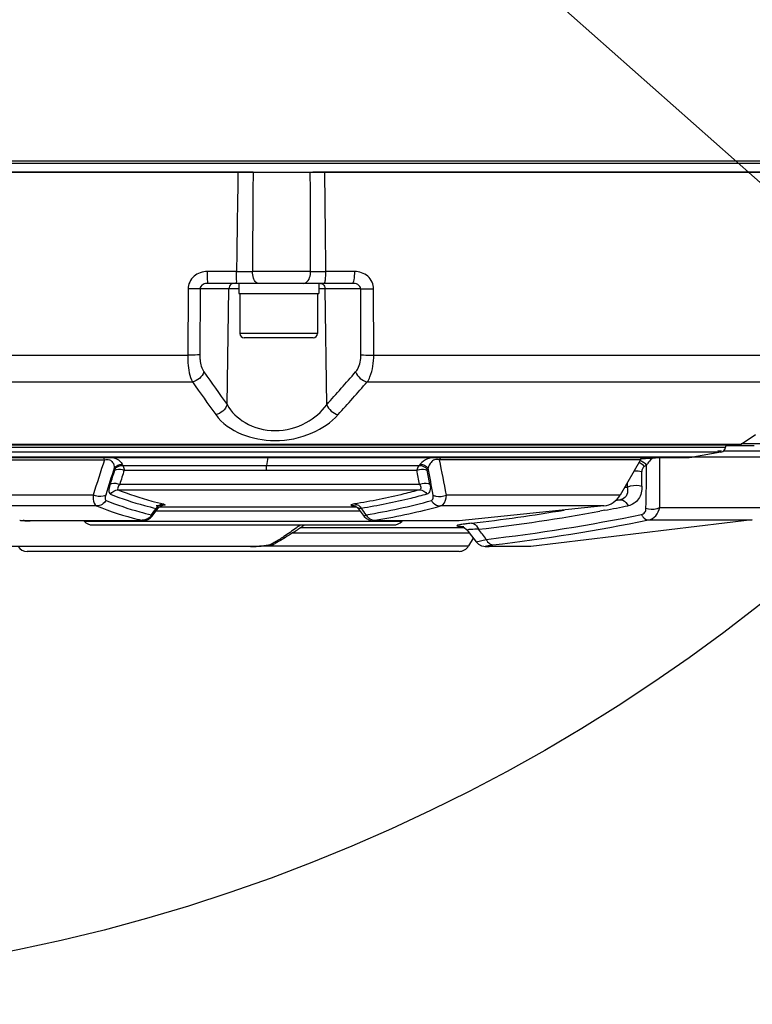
# Model space of a CAD drawing. Header units: millimetres. Extents: x 0 to 4205, y 0 to 2970.
# Tile 30 of 85: x 2299 to 2365, y 719 to 808. Entities that reach past the tile are written whole.
import ezdxf

# ---------------------------------------------------------------- set-up
doc = ezdxf.new("R2010")
doc.units = ezdxf.units.MM
doc.header["$LTSCALE"] = 231.275
doc.layers.get('0').update_dxf_attribs({"linetype": 'CONTINUOUS'})
for name, color, linetype in [('204101000011_DXF_DIMENSION', 7, 'CONTINUOUS'), ('304102000048DXF_CONTINUOUS_LINE', 7, 'CONTINUOUS'), ('304102000050DXF_CONTINUOUS_LINE', 7, 'CONTINUOUS'), ('304102000052DXF_CONTINUOUS_LINE', 7, 'CONTINUOUS'), ('304106000050DXF_CONTINUOUS_LINE', 7, 'CONTINUOUS'), ('501023000050DXF_CONTINUOUS_LINE', 7, 'CONTINUOUS'), ('604007000006DXF_CONTINUOUS_LINE', 7, 'CONTINUOUS')]:
    doc.layers.add(name, color=color, linetype=linetype)
doc.styles.get("Standard").update_dxf_attribs({"font": 'txt', "width": 0.7})
doc.dimstyles.new('DIMSTYLE_5', dxfattribs={"dimtxt": 35, "dimasz": 25, "dimexe": 4, "dimexo": 0.2, "dimtad": 1, "dimdsep": 46, "dimtxsty": 'Standard', "dimblk": '_FILLED', "dimblk1": '_FILLED', "dimblk2": '_FILLED', "dimcen": 0.09, "dimclrt": 5, "dimazin": 2, "dimtp": 0.01, "dimtm": 0.01, "dimtfac": 1, "dimtofl": 0, "dimtmove": 0, "dimatfit": 3, "dimldrblk": '_FILLED', "dimfxl": 0, "dimtolj": 1, "dimarcsym": 0})
doc.dimstyles.new('DIMSTYLE_6', dxfattribs={"dimtxt": 35, "dimasz": 25, "dimexe": 4, "dimexo": 0.2, "dimgap": 3.5, "dimtad": 0, "dimtih": 1, "dimtoh": 1, "dimdec": 1, "dimdsep": 46, "dimtxsty": 'Standard', "dimblk": '_FILLED', "dimblk1": '_FILLED', "dimblk2": '_FILLED', "dimcen": 0.09, "dimclrt": 5, "dimazin": 2, "dimtp": 0.5, "dimtm": 0.5, "dimtfac": 1, "dimtdec": 65535, "dimtofl": 0, "dimtmove": 0, "dimatfit": 3, "dimldrblk": '_FILLED', "dimfxl": 0, "dimtolj": 1, "dimarcsym": 0})

# ---------------------------------------------------------------- blocks, each defined once
blk = doc.blocks.new('_FILLED')
at = {"color": 0, "linetype": 'ByBlock'}
blk.add_solid([(0, 0), (-1, 0.17), (-1, -0.17)], dxfattribs=at)
blk = doc.blocks.new('*D22')
at = {"layer": '204101000011_DXF_DIMENSION', "color": 2, "linetype": 'Continuous'}
for p, q in [((2386.842, 774.618), (2267.091, 880.729)), ((2267.091, 880.729), (2591.332, 593.421)), ((2386.842, 774.618), (2386.842, 774.618))]:
    blk.add_line(p, q, dxfattribs=at)
at = {"layer": '204101000011_DXF_DIMENSION', "color": 2, "linetype": 'Continuous', "xscale": 25, "yscale": 25, "zscale": 25, "rotation": 138.4567659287}
blk.add_blockref('_FILLED', (2386.842, 774.618), dxfattribs=at)
blk = doc.blocks.new('*D23')
at = {"layer": '204101000011_DXF_DIMENSION', "color": 2, "linetype": 'Continuous'}
for p, q in [((2984.525, 660.076), (2267.091, 880.729)), ((2984.525, 660.076), (3022.758, 648.317)), ((3022.758, 648.317), (2984.525, 660.076))]:
    blk.add_line(p, q, dxfattribs=at)
at = {"layer": '204101000011_DXF_DIMENSION', "color": 2, "linetype": 'Continuous', "xscale": 25, "yscale": 25, "zscale": 25, "rotation": 162.9042577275}
blk.add_blockref('_FILLED', (2984.525, 660.076), dxfattribs=at)
blk = doc.blocks.new('*D25')
at = {"layer": '204101000011_DXF_DIMENSION', "color": 2, "linetype": 'Continuous'}
for start, end in [(286.94005, 360), (190, 263.27758)]:
    blk.add_arc((2267.091, 880.729), 271.364, start, end, dxfattribs=at)
for points in [[(2541.549, 855.56), (2538.455, 880.729), (2533.058, 855.952)], [(2009.467, 810.143), (1999.849, 833.608), (2001.173, 808.283)]]:
    blk.add_solid(points, dxfattribs=at)

msp = doc.modelspace()

# ---------------------------------------------------------------- linework, layer by layer
at = {"color": 2, "linetype": 'Continuous'}
msp.add_circle((2267.091, 880.729), 160, dxfattribs=at)
msp.add_arc((2267.091, 880.729), 210, 190, 170, dxfattribs=at)
at = {"layer": '304102000048DXF_CONTINUOUS_LINE', "color": 9, "linetype": 'Continuous'}
for p, q in [((2362.616, 768.853), (2362.307, 768.854)), ((2363.07, 768.852), (2362.859, 768.853)), ((2369.6, 768.85), (2363.07, 768.852)), ((2370.948, 769.501), (2364.385, 769.5)), ((2369.005, 768.291), (2359.977, 768.296)), ((2355.877, 767.579), (2355.67, 767.455)), ((2353.922, 765.601), (2354.15, 765.601)), ((2354.151, 765.997), (2354.15, 765.601)), ((2353.544, 764.468), (2353.073, 764.375)), ((2353.172, 764.468), (2353.544, 764.468)), ((2352.115, 763.521), (2351.673, 763.44)), ((2357.064, 763.784), (2366.903, 763.784)), ((2356.059, 762.653), (2365.394, 762.653)), ((2339.488, 761.947), (2324.718, 761.947)), ((2339.959, 761.45), (2323.972, 761.45)), ((2340.555, 760.678), (2341.467, 760.903)), ((2320.154, 760.269), (2296.908, 760.269)), ((2320.152, 760.266), (2320.154, 760.269)), ((2321.616, 760.322), (2339.879, 760.322)), ((2341.638, 760.266), (2341.711, 760.269)), ((2345.464, 760.269), (2341.711, 760.269))]:
    msp.add_line(p, q, dxfattribs=at)
at = {"layer": '304102000048DXF_CONTINUOUS_LINE', "color": 7, "linetype": 'Continuous'}
for p, q in [((2362.983, 769.356), (2363.322, 769.356)), ((2363.322, 769.356), (2365.575, 769.356)), ((2365.394, 762.653), (2345.464, 760.269)), ((2339.143, 762.089), (2339.257, 762.061)), ((2339.676, 761.801), (2339.763, 761.702)), ((2339.763, 761.702), (2339.932, 761.485)), ((2340.286, 761.026), (2339.879, 760.322)), ((2339.932, 761.485), (2340.555, 760.678)), ((2320.245, 760.266), (2296.983, 760.266)), ((2322.218, 760.425), (2322.467, 760.529)), ((2322.467, 760.529), (2322.464, 760.527)), ((2340.555, 760.678), (2340.771, 760.47)), ((2341.378, 760.273), (2341.523, 760.267)), ((2341.517, 760.267), (2341.638, 760.266)), ((2345.378, 760.266), (2341.637, 760.266)), ((2339.013, 759.822), (2300.168, 759.822))]:
    msp.add_line(p, q, dxfattribs=at)
for points in [[(2339.154, 762.088), (2339.139, 762.09), (2339.146, 762.088)], [(2339.257, 762.061), (2339.46, 761.969), (2339.676, 761.801)], [(2320.245, 760.266), (2320.763, 760.274), (2321.229, 760.293)], [(2321.229, 760.293), (2321.632, 760.323), (2321.953, 760.365), (2322.218, 760.425)], [(2340.555, 760.678), (2340.76, 760.478), (2340.767, 760.474)], [(2340.771, 760.47), (2341.03, 760.337), (2341.238, 760.287), (2341.382, 760.272)]]:
    msp.add_lwpolyline(points, dxfattribs=at)
at = {"layer": '304102000048DXF_CONTINUOUS_LINE', "color": 9, "linetype": 'Continuous'}
for centre, radius, start, end in [((2165.517, 766.726), 191.569, 359.12007, 0.47024), ((2152.871, 764.526), 202.599, 0.32818, 0.6992), ((2167.062, 767.898), 188.815, 358.72817, 359.90339), ((2320.657, 930.191), 168.958, 276.61602, 279.47584), ((2321.506, 928.29), 167.588, 276.59922, 280.37009), ((2322.431, 923.118), 162.333, 280.53603, 281.29832), ((2321.785, 928.283), 168.534, 276.70677, 281.51317), ((2322.309, 928.344), 169.093, 276.70677, 281.51317), ((2339.822, 758.359), 3.923, 100.80942, 101.23739), ((2151.716, 615.23), 239.22, 37.51372, 37.78885), ((2310.994, 780.149), 22.599, 300.30894, 302.86715), ((2312.896, 776.918), 18.849, 298.84278, 300.27261), ((2321.995, 761.387), 0.98, 269.66318, 288.57408), ((2322, 761.37), 0.963, 288.64638, 298.82413)]:
    msp.add_arc(centre, radius, start, end, dxfattribs=at)
at = {"layer": '304102000048DXF_CONTINUOUS_LINE', "color": 7, "linetype": 'Continuous'}
for centre, radius, start, end in [((2307.391, 786.662), 30.183, 303.73859, 304.69504), ((2306.21, 788.375), 32.265, 304.68834, 305.02973), ((2305.19, 789.828), 34.04, 305.03266, 305.70355), ((2300.168, 760.822), 1, 214.23315, 270.00001), ((2339.013, 760.822), 1, 269.99999, 329.99999)]:
    msp.add_arc(centre, radius, start, end, dxfattribs=at)
at = {"layer": '304102000048DXF_CONTINUOUS_LINE', "color": 9, "linetype": 'Continuous'}
for points in [[(2355.209, 767.841), (2355.279, 767.807), (2355.345, 767.766), (2355.407, 767.719)], [(2355.311, 768.008), (2355.42, 767.97), (2355.522, 767.912), (2355.614, 767.843)], [(2355.614, 767.843), (2355.713, 767.767), (2355.801, 767.678), (2355.877, 767.579)], [(2356.052, 767.834), (2355.989, 767.753), (2355.931, 767.667), (2355.877, 767.579)], [(2356.461, 768.226), (2356.302, 768.124), (2356.168, 767.983), (2356.052, 767.834)], [(2354.764, 767.079), (2354.996, 767.096), (2355.235, 767.072), (2355.455, 766.998)], [(2355.407, 767.719), (2355.506, 767.643), (2355.594, 767.554), (2355.67, 767.455)], [(2355.67, 767.455), (2355.526, 767.369), (2355.453, 767.166), (2355.455, 766.998)], [(2339.472, 762.275), (2339.343, 762.257), (2339.214, 762.237), (2339.086, 762.213)], [(2339.148, 762.081), (2339.248, 762.077), (2339.349, 762.076), (2339.449, 762.076)]]:
    msp.add_open_spline(points, degree=3, dxfattribs=at)
for points, knots in [([(2356.549, 768.277), (2356.534, 768.27), (2356.504, 768.253), (2356.475, 768.235), (2356.461, 768.226)], [0, 0, 0, 0, 0.504666, 1, 1, 1, 1]), ([(2354.15, 765.601), (2354.192, 765.383), (2354.215, 764.924), (2353.87, 764.575), (2353.677, 764.505)], [0, 0, 0, 0, 0.519607, 1, 1, 1, 1]), ([(2354.15, 765.601), (2354.243, 765.651), (2354.663, 765.808), (2355.144, 765.797), (2355.467, 765.686)], [0, 0, 0, 0, 0.235764, 1, 1, 1, 1]), ([(2355.467, 765.686), (2355.469, 765.291), (2355.318, 764.477), (2354.597, 764.003), (2354.235, 763.93)], [0, 0, 0, 0, 0.516919, 1, 1, 1, 1]), ([(2353.677, 764.505), (2353.656, 764.498), (2353.612, 764.484), (2353.567, 764.473), (2353.544, 764.468)], [0, 0, 0, 0, 0.492554, 1, 1, 1, 1]), ([(2353.544, 764.468), (2353.609, 764.469), (2353.912, 764.407), (2354.129, 764.141), (2354.235, 763.93)], [0, 0, 0, 0, 0.216237, 1, 1, 1, 1]), ([(2355.423, 763.141), (2355.54, 763.165), (2355.772, 763.318), (2355.828, 763.579), (2355.831, 763.707)], [0, 0, 0, 0, 0.484645, 1, 1, 1, 1]), ([(2355.831, 763.707), (2356.132, 763.595), (2356.588, 763.578), (2356.98, 763.734), (2357.064, 763.784)], [0, 0, 0, 0, 0.767753, 1, 1, 1, 1]), ([(2356.059, 762.653), (2356.307, 762.702), (2356.799, 762.996), (2357.012, 763.513), (2357.064, 763.784)], [0, 0, 0, 0, 0.478266, 1, 1, 1, 1]), ([(2355.423, 763.141), (2355.459, 763.069), (2355.6, 762.838), (2355.865, 762.649), (2356.059, 762.653)], [0, 0, 0, 0, 0.294715, 1, 1, 1, 1]), ([(2324.747, 762.196), (2324.62, 762.103), (2324.131, 761.749), (2323.632, 761.409), (2323.258, 761.168)], [0, 0, 0, 0, 0.261213, 1, 1, 1, 1]), ([(2339.058, 762.207), (2338.977, 762.191), (2338.674, 762.124), (2338.965, 762.09), (2339.038, 762.086)], [0, 0, 0, 0, 0.529072, 1, 1, 1, 1]), ([(2339.038, 762.086), (2339.056, 762.085), (2339.092, 762.083), (2339.129, 762.081), (2339.148, 762.081)], [0, 0, 0, 0, 0.47698, 1, 1, 1, 1]), ([(2340.123, 762.358), (2339.955, 762.339), (2339.738, 762.312), (2339.521, 762.282), (2339.472, 762.275)], [0, 0, 0, 0, 0.775483, 1, 1, 1, 1]), ([(2340.766, 761.813), (2340.507, 761.814), (2340.351, 761.82), (2339.714, 761.766), (2339.763, 761.702)], [0, 0, 0, 0, 0.760952, 1, 1, 1, 1]), ([(2340.123, 762.358), (2340.186, 762.358), (2340.478, 762.293), (2340.674, 762.022), (2340.765, 761.813)], [0, 0, 0, 0, 0.214215, 1, 1, 1, 1]), ([(2341.467, 760.903), (2341.499, 760.831), (2341.621, 760.602), (2341.872, 760.405), (2342.057, 760.407)], [0, 0, 0, 0, 0.299516, 1, 1, 1, 1]), ([(2321.989, 760.407), (2321.925, 760.372), (2321.707, 760.341), (2321.101, 760.275), (2320.555, 760.269), (2320.154, 760.269)], [0, 0, 0, 0, 0.119346, 0.347575, 1, 1, 1, 1]), ([(2341.711, 760.269), (2341.614, 760.269), (2341.254, 760.267), (2341.566, 760.339), (2341.642, 760.351)], [0, 0, 0, 0, 0.55925, 1, 1, 1, 1]), ([(2341.642, 760.351), (2341.671, 760.356), (2341.809, 760.377), (2341.947, 760.394), (2342.057, 760.407)], [0, 0, 0, 0, 0.209944, 1, 1, 1, 1])]:
    msp.add_open_spline(points, degree=3, knots=knots, dxfattribs=at)
at = {"layer": '304102000048DXF_CONTINUOUS_LINE', "color": 7, "linetype": 'Continuous'}
msp.add_open_spline([(2324.155, 761.562), (2324.011, 761.466), (2323.458, 761.104), (2322.891, 760.762), (2322.464, 760.527)], degree=3, knots=[0, 0, 0, 0, 0.262465, 1, 1, 1, 1], dxfattribs=at)
at = {"layer": '304102000050DXF_CONTINUOUS_LINE', "color": 7, "linetype": 'Continuous'}
msp.add_line((2252.484, 794.729), (2374.588, 794.729), dxfattribs=at)
at = {"layer": '304102000052DXF_CONTINUOUS_LINE', "color": 7, "linetype": 'Continuous'}
for p, q in [((2251.581, 793.929), (2375.49, 793.929)), ((2329.428, 783.929), (2316.437, 783.929)), ((2364.385, 769.465), (2365.683, 770.338)), ((2362.577, 768.746), (2360.031, 768.304)), ((2363.478, 769.396), (2364.161, 769.397)), ((2364.142, 769.397), (2364.161, 769.397)), ((2280.812, 768.276), (2332.259, 768.276)), ((2332.259, 768.276), (2338.258, 768.276)), ((2338.258, 768.276), (2341.304, 768.276)), ((2341.304, 768.276), (2348.824, 768.276)), ((2348.824, 768.276), (2349.626, 768.276)), ((2349.626, 768.276), (2351.025, 768.276)), ((2351.025, 768.276), (2355.341, 768.276)), ((2355.341, 768.058), (2353.513, 764.893)), ((2355.335, 768.155), (2357.127, 768.268)), ((2355.341, 768.276), (2355.743, 768.276)), ((2355.743, 768.276), (2359.701, 768.276)), ((2359.701, 768.276), (2359.955, 768.293)), ((2311.409, 762.999), (2311.916, 763.689)), ((2329.87, 763.759), (2329.941, 763.679)), ((2329.941, 763.679), (2330.482, 762.974)), ((2352.039, 763.91), (2339.037, 762.561)), ((2299.493, 762.621), (2299.786, 762.598)), ((2300.372, 762.559), (2300.431, 762.558)), ((2310.128, 762.558), (2300.431, 762.558)), ((2310.603, 762.574), (2310.8, 762.605)), ((2311.261, 762.838), (2311.408, 762.999)), ((2330.481, 762.975), (2330.69, 762.772)), ((2331.382, 762.562), (2331.634, 762.558)), ((2338.958, 762.558), (2331.632, 762.558)), ((2306.058, 762.198), (2333.124, 762.198))]:
    msp.add_line(p, q, dxfattribs=at)
at = {"layer": '304102000052DXF_CONTINUOUS_LINE', "color": 9, "linetype": 'Continuous'}
for p, q in [((2318.999, 784.999), (2316.372, 784.999)), ((2325.663, 785.01), (2320.43, 785.01)), ((2329.63, 784.999), (2327.034, 784.999)), ((2314.636, 783.427), (2314.603, 777.486)), ((2315.721, 783.438), (2315.689, 777.497)), ((2319.191, 783.438), (2315.721, 783.438)), ((2318.142, 773.021), (2318.305, 783.438)), ((2330.178, 783.438), (2326.391, 783.438)), ((2327.114, 773.018), (2326.963, 783.438)), ((2330.189, 777.496), (2330.178, 783.438)), ((2331.342, 777.485), (2331.33, 783.427)), ((2271.945, 777.484), (2314.603, 777.486)), ((2331.342, 777.485), (2368.418, 777.485)), ((2267.568, 775.068), (2315.028, 775.069)), ((2330.757, 775.069), (2372.595, 775.07)), ((2357.412, 768.746), (2277.969, 768.746)), ((2289.837, 769.463), (2362.983, 769.463)), ((2321.95, 769.167), (2290.516, 769.167)), ((2357.25, 769.167), (2321.95, 769.167)), ((2357.533, 769.167), (2357.25, 769.167)), ((2362.577, 768.746), (2357.412, 768.746)), ((2362.983, 769.166), (2357.533, 769.167)), ((2362.983, 769.463), (2364.256, 769.464)), ((2364.256, 769.464), (2364.385, 769.465)), ((2332.259, 768.304), (2283.448, 768.304)), ((2283.944, 768.058), (2300.755, 768.059)), ((2300.755, 768.059), (2307.124, 768.058)), ((2321.723, 767.557), (2321.839, 768.276)), ((2359.248, 768.304), (2332.259, 768.304)), ((2341.304, 768.06), (2337.251, 768.059)), ((2355.341, 768.058), (2341.304, 768.06)), ((2360.031, 768.304), (2359.248, 768.304)), ((2307.99, 767.316), (2308.037, 767.212)), ((2308.72, 767.661), (2308.768, 767.557)), ((2308.768, 767.557), (2335.422, 767.557)), ((2308.888, 767.125), (2335.225, 767.126)), ((2335.511, 767.661), (2335.422, 767.557)), ((2336.233, 767.316), (2336.145, 767.212)), ((2308.333, 765.366), (2335.492, 765.366)), ((2308.494, 765.857), (2335.468, 765.857)), ((2306.097, 764.893), (2285.704, 764.893)), ((2353.513, 764.893), (2337.884, 764.893)), ((2306.416, 763.91), (2287.191, 763.91)), ((2311.344, 763.118), (2311.555, 763.405)), ((2311.555, 763.405), (2311.765, 763.69)), ((2330.117, 763.449), (2311.74, 763.449)), ((2329.809, 763.805), (2312.033, 763.805)), ((2352.039, 763.91), (2337.334, 763.91)), ((2310.09, 762.561), (2300.355, 762.561)), ((2300.431, 762.558), (2300.355, 762.561)), ((2305.291, 762.555), (2333.891, 762.555)), ((2310.128, 762.558), (2310.09, 762.561)), ((2331.439, 762.621), (2331.619, 762.65)), ((2331.632, 762.558), (2331.68, 762.561)), ((2339.037, 762.561), (2331.68, 762.561))]:
    msp.add_line(p, q, dxfattribs=at)
at = {"layer": '304102000052DXF_CONTINUOUS_LINE', "color": 7, "linetype": 'Continuous'}
for points in [[(2289.837, 769.396), (2299.025, 769.396), (2306.05, 769.396), (2313.47, 769.396)], [(2313.47, 769.396), (2328.624, 769.395), (2335.915, 769.396), (2342.729, 769.395), (2348.868, 769.395), (2354.154, 769.395), (2358.434, 769.395), (2363.478, 769.396)], [(2362.576, 768.746), (2362.758, 768.817), (2362.921, 768.988), (2362.983, 769.166)], [(2362.983, 769.166), (2363.049, 769.352), (2363.094, 769.396)], [(2364.217, 769.401), (2364.286, 769.417), (2364.362, 769.451), (2364.385, 769.465)], [(2355.341, 768.058), (2355.406, 768.155), (2355.497, 768.252), (2355.529, 768.276)], [(2311.916, 763.689), (2311.973, 763.758), (2312.16, 763.904), (2312.286, 763.958), (2312.31, 763.964)], [(2329.558, 763.946), (2329.535, 763.949), (2329.561, 763.943), (2329.698, 763.887), (2329.87, 763.759)], [(2299.786, 762.598), (2299.962, 762.585), (2300.109, 762.574), (2300.223, 762.567), (2300.308, 762.562), (2300.372, 762.559)], [(2310.128, 762.558), (2310.4, 762.562), (2310.603, 762.574)], [(2310.8, 762.605), (2311.033, 762.686), (2311.261, 762.838)], [(2330.69, 762.772), (2330.945, 762.636), (2331.185, 762.579), (2331.382, 762.562)]]:
    msp.add_lwpolyline(points, dxfattribs=at)
at = {"layer": '304102000052DXF_CONTINUOUS_LINE', "color": 9, "linetype": 'Continuous'}
for points in [[(2308.037, 767.212), (2308.04, 767.199), (2308.041, 767.181), (2308.037, 767.157), (2308.029, 767.125)], [(2336.145, 767.212), (2336.138, 767.202), (2336.134, 767.19), (2336.131, 767.173), (2336.131, 767.152), (2336.135, 767.126)]]:
    msp.add_lwpolyline(points, dxfattribs=at)
for centre, radius, start, end in [((2317.736, 1034.482), 249.486, 270.29019, 270.61867), ((2328.232, 1012.589), 227.593, 269.35333, 269.69848), ((2981.092, 1242.496), 812.348, 215.050435, 215.304655), ((1754.691, 1280.224), 764.805, 318.45687, 318.751311), ((2859.78, 1160.918), 667.559, 215.310008, 215.620335), ((1834.301, 1213.724), 662.485, 318.196089, 318.537126), ((2638.503, 658.79), 348.929, 161.75066, 162.29708), ((2118.574, 722.676), 223.337, 10.89606, 11.72421), ((2599.115, 675.831), 305.161, 162.55492, 163.03111), ((2634.025, 661.735), 342.609, 162.08465, 162.30738), ((2607.438, 673.681), 312.831, 162.62021, 162.86342), ((2121.858, 725.574), 217.375, 10.67973, 11.0201), ((2110.907, 721.099), 229.883, 11.22709, 11.54954), ((2134.923, 728.664), 204.988, 10.17989, 10.86865), ((2321.769, 817.841), 55.441, 279.22551, 285.44093), ((2316.565, 789.007), 27.072, 247.98302, 256.32153), ((2111.467, 595.689), 275.82, 37.37432, 37.52407), ((2322.537, 817.464), 55.561, 279.4071, 285.44569), ((2305.188, 833.632), 71.239, 265.41439, 265.66507), ((2316.972, 790.551), 28.668, 256.25998, 256.97357)]:
    msp.add_arc(centre, radius, start, end, dxfattribs=at)
at = {"layer": '304102000052DXF_CONTINUOUS_LINE', "color": 7, "linetype": 'Continuous'}
for centre, radius, start, end in [((2360.695, 678.613), 89.76, 92.95269, 93.33785), ((2360.239, 687.442), 80.919, 92.61453, 92.95199), ((2351.781, 765.893), 2, 277.41295, 330), ((2306.057, 763.198), 1, 220.00001, 270.00001), ((2333.124, 763.198), 1, 269.99999, 319.99999)]:
    msp.add_arc(centre, radius, start, end, dxfattribs=at)
at = {"layer": '304102000052DXF_CONTINUOUS_LINE', "color": 9, "linetype": 'Continuous'}
for points in [[(2319.126, 793.929), (2319.081, 790.953), (2319.039, 787.976), (2318.999, 784.999)], [(2320.485, 793.929), (2320.464, 790.956), (2320.446, 787.983), (2320.43, 785.01)], [(2325.663, 785.01), (2325.655, 787.983), (2325.646, 790.956), (2325.634, 793.929)], [(2327.034, 784.999), (2327.005, 787.976), (2326.973, 790.953), (2326.939, 793.929)], [(2318.752, 783.929), (2318.6, 783.929), (2318.438, 783.819), (2318.367, 783.684)], [(2326.546, 783.929), (2326.691, 783.929), (2326.841, 783.814), (2326.905, 783.684)], [(2318.367, 783.684), (2318.328, 783.61), (2318.306, 783.523), (2318.305, 783.438)], [(2326.905, 783.684), (2326.942, 783.609), (2326.962, 783.522), (2326.963, 783.438)], [(2316.065, 775.967), (2315.937, 775.528), (2315.478, 775.15), (2315.028, 775.069)], [(2329.713, 775.966), (2329.868, 775.534), (2330.306, 775.155), (2330.757, 775.069)], [(2318.142, 773.021), (2318.017, 772.587), (2317.569, 772.212), (2317.126, 772.125)], [(2327.114, 773.018), (2327.266, 772.591), (2327.694, 772.215), (2328.137, 772.122)], [(2307.124, 768.058), (2307.109, 768.134), (2307.089, 768.209), (2307.058, 768.28)], [(2337.344, 768.28), (2337.303, 768.212), (2337.273, 768.136), (2337.251, 768.059)], [(2307.99, 767.316), (2308.15, 767.533), (2308.451, 767.675), (2308.72, 767.661)], [(2308.037, 767.212), (2308.197, 767.429), (2308.499, 767.571), (2308.768, 767.557)], [(2335.422, 767.557), (2335.689, 767.572), (2335.982, 767.423), (2336.145, 767.212)], [(2335.511, 767.661), (2335.778, 767.676), (2336.071, 767.527), (2336.233, 767.316)], [(2307.659, 764.972), (2307.793, 765.195), (2308.073, 765.367), (2308.333, 765.366)], [(2335.492, 765.366), (2335.742, 765.367), (2336.004, 765.188), (2336.13, 764.972)], [(2307.266, 764.402), (2307.098, 764.121), (2306.744, 763.906), (2306.416, 763.91)], [(2311.765, 763.69), (2311.81, 763.769), (2311.87, 763.842), (2311.939, 763.902)], [(2311.939, 763.902), (2312.07, 764.016), (2312.252, 764.088), (2312.426, 764.087)], [(2329.543, 763.94), (2329.616, 763.934), (2329.689, 763.931), (2329.762, 763.928)], [(2329.6, 764.087), (2329.846, 764.088), (2330.102, 763.905), (2330.219, 763.69)], [(2310.836, 762.679), (2310.733, 762.64), (2310.621, 762.62), (2310.511, 762.621)], [(2311.125, 762.851), (2311.04, 762.778), (2310.941, 762.718), (2310.836, 762.679)], [(2311.344, 763.118), (2311.287, 763.018), (2311.212, 762.926), (2311.125, 762.851)], [(2330.658, 763.118), (2330.712, 763.019), (2330.782, 762.927), (2330.865, 762.851)], [(2330.865, 762.851), (2330.944, 762.779), (2331.037, 762.719), (2331.136, 762.679)], [(2331.136, 762.679), (2331.231, 762.64), (2331.336, 762.62), (2331.439, 762.621)]]:
    msp.add_open_spline(points, degree=3, dxfattribs=at)
for points, knots in [([(2316.372, 784.999), (2315.948, 784.999), (2315.062, 784.717), (2314.638, 783.847), (2314.636, 783.427)], [0, 0, 0, 0, 0.502141, 1, 1, 1, 1]), ([(2316.437, 783.929), (2316.408, 783.929), (2316.42, 784.092), (2316.378, 784.261), (2316.379, 784.616), (2316.372, 784.862), (2316.372, 784.999)], [0, 0, 0, 0, 0.078727, 0.294019, 0.61742, 1, 1, 1, 1]), ([(2319.011, 783.929), (2318.984, 783.929), (2319.038, 784.097), (2318.983, 784.259), (2319.007, 784.618), (2318.999, 784.862), (2318.999, 784.999)], [0, 0, 0, 0, 0.075853, 0.291237, 0.615787, 1, 1, 1, 1]), ([(2320.966, 783.929), (2320.893, 783.929), (2320.671, 784.04), (2320.482, 784.452), (2320.431, 784.807), (2320.43, 785.01)], [0, 0, 0, 0, 0.169377, 0.528305, 1, 1, 1, 1]), ([(2325.011, 783.929), (2325.098, 783.929), (2325.541, 784.105), (2325.659, 784.651), (2325.663, 785.01)], [0, 0, 0, 0, 0.194308, 1, 1, 1, 1]), ([(2326.958, 784.072), (2326.972, 784.127), (2327.022, 784.434), (2327.033, 784.746), (2327.034, 784.999)], [0, 0, 0, 0, 0.18447, 1, 1, 1, 1]), ([(2329.428, 783.929), (2329.465, 783.929), (2329.534, 784.062), (2329.604, 784.393), (2329.629, 784.745), (2329.63, 784.999)], [0, 0, 0, 0, 0.099886, 0.315321, 1, 1, 1, 1]), ([(2331.33, 783.427), (2331.33, 783.845), (2330.925, 784.712), (2330.047, 784.999), (2329.63, 784.999)], [0, 0, 0, 0, 0.500649, 1, 1, 1, 1]), ([(2316.437, 783.929), (2316.285, 783.929), (2315.972, 783.886), (2315.718, 783.597), (2315.721, 783.438)], [0, 0, 0, 0, 0.489344, 1, 1, 1, 1]), ([(2326.885, 783.93), (2326.918, 783.929), (2326.939, 784.005), (2326.953, 784.051), (2326.958, 784.072)], [0, 0, 0, 0, 0.607372, 1, 1, 1, 1]), ([(2330.178, 783.438), (2330.182, 783.598), (2329.909, 783.89), (2329.588, 783.929), (2329.428, 783.929)], [0, 0, 0, 0, 0.499332, 1, 1, 1, 1]), ([(2315.721, 783.438), (2315.658, 783.435), (2315.296, 783.424), (2314.935, 783.424), (2314.636, 783.427)], [0, 0, 0, 0, 0.17401, 1, 1, 1, 1]), ([(2330.178, 783.438), (2330.252, 783.435), (2330.636, 783.425), (2331.02, 783.424), (2331.33, 783.427)], [0, 0, 0, 0, 0.191779, 1, 1, 1, 1]), ([(2314.603, 777.486), (2314.602, 777.248), (2314.637, 776.431), (2314.769, 775.592), (2315.028, 775.07)], [0, 0, 0, 0, 0.289884, 1, 1, 1, 1]), ([(2315.689, 777.497), (2315.626, 777.494), (2315.264, 777.484), (2314.902, 777.484), (2314.603, 777.486)], [0, 0, 0, 0, 0.174036, 1, 1, 1, 1]), ([(2315.689, 777.497), (2315.688, 777.345), (2315.717, 776.82), (2315.849, 776.275), (2316.065, 775.967)], [0, 0, 0, 0, 0.287764, 1, 1, 1, 1]), ([(2329.713, 775.966), (2329.79, 776.053), (2330.09, 776.508), (2330.19, 777.072), (2330.189, 777.496)], [0, 0, 0, 0, 0.214231, 1, 1, 1, 1]), ([(2330.189, 777.496), (2330.263, 777.493), (2330.647, 777.483), (2331.031, 777.482), (2331.342, 777.485)], [0, 0, 0, 0, 0.191784, 1, 1, 1, 1]), ([(2330.757, 775.069), (2330.854, 775.213), (2331.231, 775.964), (2331.341, 776.823), (2331.342, 777.485)], [0, 0, 0, 0, 0.207241, 1, 1, 1, 1]), ([(2318.142, 773.021), (2318.524, 772.363), (2319.802, 771.129), (2322.498, 770.433), (2325.228, 771.16), (2326.633, 772.358), (2327.114, 773.018)], [0, 0, 0, 0, 0.218818, 0.487043, 0.764821, 1, 1, 1, 1]), ([(2317.126, 772.125), (2318.251, 770.555), (2321.723, 769.368), (2325.678, 770.221), (2327.504, 771.414), (2328.137, 772.122)], [0, 0, 0, 0, 0.479309, 0.764342, 1, 1, 1, 1]), ([(2307.124, 768.058), (2307.27, 768.096), (2307.561, 768.113), (2307.933, 767.81), (2307.987, 767.494), (2307.99, 767.316)], [0, 0, 0, 0, 0.336583, 0.600588, 1, 1, 1, 1]), ([(2307.876, 768.277), (2307.993, 768.242), (2308.32, 768.115), (2308.624, 767.873), (2308.72, 767.661)], [0, 0, 0, 0, 0.343938, 1, 1, 1, 1]), ([(2336.565, 768.278), (2336.438, 768.241), (2336.053, 768.102), (2335.692, 767.872), (2335.511, 767.661)], [0, 0, 0, 0, 0.324384, 1, 1, 1, 1]), ([(2337.251, 768.059), (2337.111, 768.099), (2336.813, 768.1), (2336.417, 767.812), (2336.281, 767.503), (2336.233, 767.316)], [0, 0, 0, 0, 0.31169, 0.588382, 1, 1, 1, 1]), ([(2308.029, 767.125), (2308.079, 767.159), (2308.358, 767.265), (2308.672, 767.21), (2308.888, 767.125)], [0, 0, 0, 0, 0.206504, 1, 1, 1, 1]), ([(2308.768, 767.557), (2308.785, 767.534), (2308.856, 767.4), (2308.878, 767.247), (2308.888, 767.125)], [0, 0, 0, 0, 0.189652, 1, 1, 1, 1]), ([(2321.691, 767.125), (2321.693, 767.172), (2321.7, 767.316), (2321.707, 767.46), (2321.723, 767.557)], [0, 0, 0, 0, 0.319955, 1, 1, 1, 1]), ([(2335.422, 767.557), (2335.397, 767.535), (2335.293, 767.412), (2335.247, 767.251), (2335.225, 767.126)], [0, 0, 0, 0, 0.205958, 1, 1, 1, 1]), ([(2335.225, 767.126), (2335.302, 767.157), (2335.596, 767.242), (2335.938, 767.234), (2336.135, 767.126)], [0, 0, 0, 0, 0.269547, 1, 1, 1, 1]), ([(2307.621, 765.857), (2307.588, 765.753), (2307.514, 765.491), (2307.48, 765.044), (2307.659, 764.972)], [0, 0, 0, 0, 0.362114, 1, 1, 1, 1]), ([(2307.621, 765.857), (2307.673, 765.892), (2307.955, 766.001), (2308.276, 765.945), (2308.494, 765.857)], [0, 0, 0, 0, 0.207222, 1, 1, 1, 1]), ([(2308.494, 765.857), (2308.425, 765.759), (2308.324, 765.646), (2308.278, 765.39), (2308.333, 765.366)], [0, 0, 0, 0, 0.667353, 1, 1, 1, 1]), ([(2308.333, 765.366), (2309.323, 764.966), (2310.684, 764.513), (2312.072, 764.168), (2312.426, 764.087)], [0, 0, 0, 0, 0.746272, 1, 1, 1, 1]), ([(2335.492, 765.366), (2335.014, 765.233), (2333.069, 764.725), (2331.095, 764.328), (2329.6, 764.087)], [0, 0, 0, 0, 0.246932, 1, 1, 1, 1]), ([(2335.468, 765.857), (2335.545, 765.889), (2335.843, 765.978), (2336.191, 765.969), (2336.391, 765.857)], [0, 0, 0, 0, 0.268676, 1, 1, 1, 1]), ([(2335.468, 765.857), (2335.498, 765.804), (2335.578, 765.673), (2335.598, 765.396), (2335.492, 765.366)], [0, 0, 0, 0, 0.357582, 1, 1, 1, 1]), ([(2336.391, 765.857), (2336.429, 765.666), (2336.487, 765.33), (2336.259, 765.007), (2336.13, 764.972)], [0, 0, 0, 0, 0.592641, 1, 1, 1, 1]), ([(2306.097, 764.893), (2306.092, 764.772), (2306.092, 764.44), (2306.199, 763.988), (2306.416, 763.91)], [0, 0, 0, 0, 0.343567, 1, 1, 1, 1]), ([(2307.24, 764.893), (2307.173, 764.846), (2306.804, 764.697), (2306.38, 764.772), (2306.097, 764.893)], [0, 0, 0, 0, 0.209612, 1, 1, 1, 1]), ([(2307.24, 764.893), (2307.222, 764.835), (2307.182, 764.689), (2307.167, 764.442), (2307.266, 764.402)], [0, 0, 0, 0, 0.359687, 1, 1, 1, 1]), ([(2307.266, 764.402), (2308.253, 764.001), (2309.609, 763.547), (2310.992, 763.199), (2311.344, 763.118)], [0, 0, 0, 0, 0.746335, 1, 1, 1, 1]), ([(2307.659, 764.972), (2308.652, 764.571), (2310.018, 764.117), (2311.41, 763.771), (2311.765, 763.69)], [0, 0, 0, 0, 0.746272, 1, 1, 1, 1]), ([(2336.13, 764.972), (2335.65, 764.839), (2333.699, 764.33), (2331.719, 763.931), (2330.219, 763.69)], [0, 0, 0, 0, 0.246932, 1, 1, 1, 1]), ([(2336.53, 764.402), (2336.645, 764.434), (2336.721, 764.667), (2336.694, 764.835), (2336.684, 764.893)], [0, 0, 0, 0, 0.669251, 1, 1, 1, 1]), ([(2336.53, 764.402), (2336.573, 764.327), (2336.764, 764.067), (2337.098, 763.907), (2337.334, 763.91)], [0, 0, 0, 0, 0.266372, 1, 1, 1, 1]), ([(2336.684, 764.893), (2336.763, 764.847), (2337.151, 764.706), (2337.595, 764.764), (2337.884, 764.893)], [0, 0, 0, 0, 0.224448, 1, 1, 1, 1]), ([(2337.334, 763.91), (2337.413, 763.93), (2337.77, 764.128), (2337.866, 764.583), (2337.884, 764.893)], [0, 0, 0, 0, 0.206248, 1, 1, 1, 1]), ([(2312.289, 763.952), (2312.252, 763.948), (2312.075, 763.935), (2311.898, 763.929), (2311.758, 763.926)], [0, 0, 0, 0, 0.21002, 1, 1, 1, 1]), ([(2311.765, 763.69), (2311.787, 763.691), (2311.82, 763.687), (2311.933, 763.712), (2311.916, 763.689)], [0, 0, 0, 0, 0.438375, 1, 1, 1, 1]), ([(2312.426, 764.087), (2312.482, 764.075), (2312.722, 763.969), (2312.388, 763.96), (2312.289, 763.952)], [0, 0, 0, 0, 0.36762, 1, 1, 1, 1]), ([(2329.6, 764.087), (2329.49, 764.07), (2329.08, 764.004), (2329.452, 763.946), (2329.543, 763.94)], [0, 0, 0, 0, 0.55124, 1, 1, 1, 1]), ([(2330.219, 763.69), (2330.149, 763.693), (2330.109, 763.689), (2329.928, 763.697), (2329.941, 763.679)], [0, 0, 0, 0, 0.759691, 1, 1, 1, 1]), ([(2300.255, 762.565), (2300.227, 762.567), (2300.077, 762.576), (2299.926, 762.587), (2299.803, 762.597)], [0, 0, 0, 0, 0.184188, 1, 1, 1, 1]), ([(2300.355, 762.561), (2300.343, 762.561), (2300.309, 762.562), (2300.276, 762.564), (2300.255, 762.565)], [0, 0, 0, 0, 0.368894, 1, 1, 1, 1]), ([(2310.511, 762.621), (2310.531, 762.616), (2310.602, 762.594), (2310.448, 762.564), (2310.328, 762.566), (2310.173, 762.561), (2310.09, 762.561)], [0, 0, 0, 0, 0.114061, 0.228627, 0.540976, 1, 1, 1, 1]), ([(2311.344, 763.118), (2311.368, 763.098), (2311.407, 763.07), (2311.419, 763.012), (2311.409, 762.999)], [0, 0, 0, 0, 0.64707, 1, 1, 1, 1]), ([(2330.482, 762.974), (2330.469, 762.991), (2330.556, 763.067), (2330.608, 763.091), (2330.658, 763.118)], [0, 0, 0, 0, 0.271802, 1, 1, 1, 1]), ([(2331.68, 762.561), (2331.609, 762.561), (2331.509, 762.556), (2331.402, 762.574), (2331.344, 762.564), (2331.316, 762.631), (2331.403, 762.615), (2331.439, 762.621)], [0, 0, 0, 0, 0.457286, 0.618201, 0.723264, 0.768943, 1, 1, 1, 1])]:
    msp.add_open_spline(points, degree=3, knots=knots, dxfattribs=at)
at = {"layer": '304106000050DXF_CONTINUOUS_LINE', "color": 7, "linetype": 'Continuous'}
for p, q in [((2374.59, 794.929), (2254.375, 794.929)), ((2320.485, 793.929), (2265.084, 793.929)), ((2374.59, 793.929), (2325.855, 793.929))]:
    msp.add_line(p, q, dxfattribs=at)
at = {"layer": '501023000050DXF_CONTINUOUS_LINE', "color": 7, "linetype": 'Continuous'}
for p, q in [((2319.291, 783.029), (2319.291, 779.429)), ((2326.291, 783.029), (2326.291, 779.429)), ((2325.891, 779.029), (2319.691, 779.029))]:
    msp.add_line(p, q, dxfattribs=at)
at = {"layer": '501023000050DXF_CONTINUOUS_LINE', "color": 9, "linetype": 'Continuous'}
msp.add_line((2326.291, 779.429), (2319.291, 779.429), dxfattribs=at)
at = {"layer": '501023000050DXF_CONTINUOUS_LINE', "color": 7, "linetype": 'Continuous'}
for centre, start, end in [((2319.691, 779.429), 180, 270), ((2325.891, 779.429), 270, 360)]:
    msp.add_arc(centre, 0.4, start, end, dxfattribs=at)
at = {"layer": '604007000006DXF_CONTINUOUS_LINE', "color": 7, "linetype": 'Continuous'}
for p, q in [((2319.191, 783.929), (2319.191, 783.029)), ((2326.391, 783.929), (2326.391, 783.029)), ((2319.191, 783.029), (2326.391, 783.029))]:
    msp.add_line(p, q, dxfattribs=at)

# ---------------------------------------------------------------- dimensions: what is measured, and where the dimension line sits
at = {"layer": '204101000011_DXF_DIMENSION', "color": 2, "linetype": 'Continuous'}
dim = msp.add_angular_dim_2l(base=(2290.7417, 610.3979), line1=((2002.7187, 834.1135), (2000.0463, 833.6422)), line2=((2535.5413, 880.7294), (2538.2549, 880.7294)), dimstyle='DIMSTYLE_6', dxfattribs=at)
dim.commit()
dim.dimension.update_dxf_attribs({"geometry": '*D25', "text_midpoint": (2242.3251, 592.8979), "dimtype": 162})
for mpoint, picture, middle in [((2386.842, 774.618), '*D22', (2523.787, 664.963)), ((2984.525, 660.076), '*D23', (2738.254, 744.973))]:
    dim = msp.add_radius_dim(center=(2267.091, 880.729), mpoint=mpoint, text='R<>', dimstyle='DIMSTYLE_5', override={"dimpost": '<>'}, dxfattribs=at)
    dim.commit()
    dim.dimension.update_dxf_attribs({"geometry": picture, "text_midpoint": middle, "dimtype": 164})

doc.saveas('drawing.dxf')
